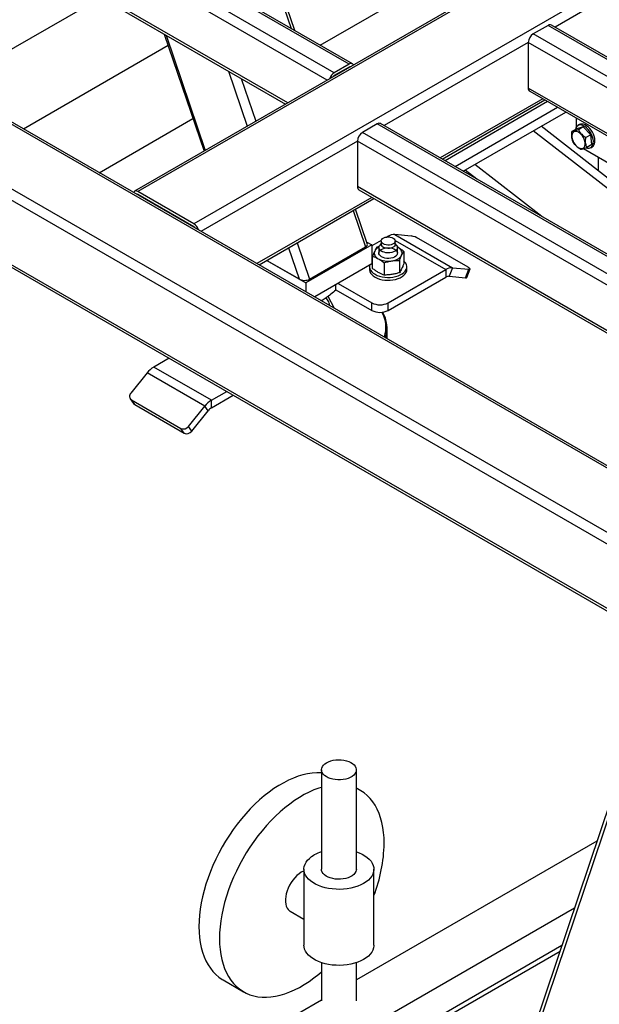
# Model space of a CAD drawing. Header units: millimetres. Extents: x 0 to 841, y 0 to 594.
# Tile 44 of 190: x 642 to 657, y 127 to 151. Entities that reach past the tile are written whole.
import ezdxf

# ---------------------------------------------------------------- set-up
doc = ezdxf.new("R2010")
doc.units = ezdxf.units.MM
doc.layers.add('TRAIT-FORT', color=4, linetype='Continuous', lineweight=25)

msp = doc.modelspace()

# ---------------------------------------------------------------- linework, layer by layer
at = {"layer": 'TRAIT-FORT', "color": 4, "linetype": 'Continuous', "lineweight": 25}
for p, q in [((688.827, 171.913), (645.188, 146.721)), ((688.912, 171.905), (645.274, 146.712)), ((690.286, 171.111), (646.648, 145.919)), ((659.295, 136.892), (626.606, 155.763)), ((659.295, 138.478), (629.354, 155.763)), ((659.295, 138.536), (629.525, 155.722)), ((659.295, 136.612), (626.364, 155.623)), ((659.295, 135.026), (626.364, 154.037)), ((650.452, 149.842), (642.977, 154.157)), ((650.538, 149.851), (643.063, 154.166)), ((626.435, 153.938), (659.295, 134.968)), ((650.089, 149.632), (642.614, 153.947)), ((649.917, 149.451), (642.492, 153.737)), ((648.27, 152.967), (649.033, 150.72)), ((649.123, 150.667), (648.33, 153.002)), ((659.093, 152.824), (655.506, 150.754)), ((648.947, 148.891), (642.492, 152.618)), ((642.528, 152.539), (648.897, 148.862)), ((649.746, 150.308), (652.162, 151.702)), ((640.617, 149.319), (644.362, 151.48)), ((655.335, 150.795), (654.971, 150.585)), ((667.861, 143.563), (655.335, 150.795)), ((667.946, 143.572), (655.421, 150.803)), ((645.918, 150.582), (646.895, 147.706)), ((645.963, 150.556), (646.925, 147.724)), ((654.85, 150.375), (651.314, 148.333)), ((654.85, 150.375), (654.85, 149.255)), ((667.326, 143.173), (654.85, 150.375)), ((667.497, 143.354), (654.971, 150.585)), ((646.015, 150.298), (642.468, 148.25)), ((647.491, 149.674), (647.952, 148.317)), ((650.452, 149.842), (650.089, 149.632)), ((650.452, 149.772), (650.089, 149.562)), ((650.463, 149.766), (650.452, 149.772)), ((647.807, 149.492), (648.164, 148.439)), ((666.356, 142.613), (654.85, 149.255)), ((654.886, 149.176), (666.306, 142.584)), ((655.204, 148.993), (652.688, 147.54)), ((652.738, 147.511), (655.254, 148.964)), ((655.325, 148.923), (652.809, 147.47)), ((653.052, 147.33), (655.568, 148.783)), ((644.325, 147.178), (646.623, 148.505)), ((653.254, 147.214), (655.77, 148.666)), ((656.022, 148.52), (656.022, 148.286)), ((651.143, 148.374), (650.779, 148.165)), ((663.669, 141.143), (651.143, 148.374)), ((663.754, 141.152), (651.228, 148.383)), ((662.234, 142.555), (654.973, 148.206)), ((662.091, 142.924), (655.163, 148.316)), ((656.041, 148.257), (655.92, 148.188)), ((656.199, 148.304), (656.041, 148.257)), ((656.107, 148.358), (656.067, 148.335)), ((656.199, 148.304), (656.078, 148.234)), ((656.199, 148.304), (656.382, 148.11)), ((650.658, 147.955), (646.819, 145.738)), ((650.658, 147.955), (650.658, 146.835)), ((663.134, 140.753), (650.658, 147.955)), ((663.305, 140.933), (650.779, 148.165)), ((656.382, 148.11), (656.261, 148.04)), ((656.406, 147.868), (656.382, 148.11)), ((656.205, 147.771), (657.1, 147.254)), ((656.406, 147.868), (656.285, 147.798)), ((656.381, 147.791), (656.421, 147.814)), ((656.561, 147.565), (656.561, 147.228)), ((653.591, 147.019), (653.304, 147.243)), ((655.185, 146.099), (653.54, 147.379)), ((662.164, 140.193), (650.658, 146.835)), ((650.693, 146.756), (662.113, 140.164)), ((645.274, 146.642), (645.263, 146.636)), ((646.648, 145.919), (645.274, 146.712)), ((646.648, 145.849), (645.274, 146.642)), ((651.012, 146.572), (648.193, 144.945)), ((648.243, 144.916), (651.062, 146.543)), ((650.898, 145.441), (650.612, 146.284)), ((650.551, 146.248), (650.855, 145.354)), ((646.648, 145.849), (646.637, 145.843)), ((651.412, 145.616), (651.382, 145.599)), ((651.412, 145.616), (651.442, 145.599)), ((651.574, 145.659), (652.988, 144.843)), ((651.974, 145.623), (651.574, 145.659)), ((653.374, 144.858), (652.162, 145.557)), ((648.965, 145.333), (649.225, 144.569)), ((649.177, 145.455), (649.481, 144.561)), ((651.011, 145.404), (649.395, 144.471)), ((649.481, 144.561), (650.855, 145.354)), ((650.886, 145.476), (651.011, 145.404)), ((651.24, 145.517), (651.011, 145.385)), ((651.011, 145.404), (651.011, 144.937)), ((651.191, 145.365), (651.132, 145.349)), ((651.184, 145.341), (651.184, 145.203)), ((651.238, 145.439), (651.203, 145.394)), ((651.238, 145.499), (651.238, 145.418)), ((651.584, 145.517), (652.826, 144.8)), ((651.586, 145.418), (651.586, 145.499)), ((651.621, 145.394), (651.586, 145.439)), ((651.655, 145.343), (651.636, 145.353)), ((651.655, 145.343), (651.64, 145.351)), ((651.641, 145.203), (651.641, 145.341)), ((651.03, 144.826), (651.03, 145.128)), ((651.795, 145.247), (651.795, 144.944)), ((648.433, 145.026), (649.395, 144.471)), ((648.433, 145.026), (649.225, 144.569)), ((651.011, 144.937), (649.609, 144.128)), ((650.955, 144.87), (650.955, 144.8)), ((651.31, 144.967), (651.31, 144.664)), ((651.692, 145.026), (651.692, 144.723)), ((651.869, 144.8), (651.869, 144.87)), ((652.988, 144.843), (652.907, 144.635)), ((652.988, 144.843), (653.388, 144.807)), ((653.307, 144.599), (653.388, 144.807)), ((653.339, 144.605), (653.42, 144.814)), ((651.412, 143.983), (652.826, 144.8)), ((651.412, 143.796), (652.826, 144.613)), ((652.826, 144.8), (652.826, 144.613)), ((652.907, 144.635), (653.307, 144.599)), ((649.395, 144.471), (649.395, 144.251)), ((650.129, 144.294), (650.129, 144.427)), ((650.184, 144.459), (651.008, 143.983)), ((650.095, 143.847), (649.936, 144.141)), ((650.129, 144.304), (651.008, 143.796)), ((651.008, 143.796), (651.008, 143.983)), ((651.412, 143.796), (651.412, 143.983)), ((651.387, 143.102), (651.387, 143.356)), ((646.036, 142.622), (645.661, 142.406)), ((647.075, 141.59), (645.661, 142.406)), ((645.499, 142.263), (645.099, 141.765)), ((646.914, 141.446), (645.499, 142.263)), ((647.075, 141.59), (647.45, 141.806)), ((647.075, 141.403), (647.611, 141.713)), ((645.084, 141.625), (645.164, 141.51)), ((645.113, 141.598), (646.325, 140.898)), ((645.194, 141.483), (645.113, 141.598)), ((645.194, 141.483), (646.406, 140.783)), ((646.514, 140.949), (646.914, 141.446)), ((646.994, 141.331), (646.914, 141.446)), ((647.075, 141.403), (647.075, 141.59)), ((646.594, 140.834), (646.994, 141.331)), ((646.594, 140.834), (646.514, 140.949)), ((646.406, 140.783), (646.325, 140.898)), ((657.768, 134.438), (654.13, 123.607)), ((657.838, 134.397), (654.181, 123.513)), ((649.775, 132.518), (649.775, 130.078)), ((650.632, 130.078), (650.632, 132.518)), ((650.723, 132.017), (650.632, 132.07)), ((656.535, 130.767), (650.632, 127.359)), ((649.346, 130.078), (649.346, 128.211)), ((651.06, 128.211), (651.06, 130.078)), ((637.63, 118.534), (655.985, 129.13)), ((649.008, 129.048), (649.346, 128.853)), ((633.257, 115.269), (655.676, 128.211)), ((633.358, 115.21), (655.628, 128.066)), ((649.775, 127.783), (649.775, 126.847)), ((650.632, 126.847), (650.632, 127.783)), ((647.361, 127.36), (647.866, 127.069)), ((649.775, 126.864), (637.059, 119.524))]:
    msp.add_line(p, q, dxfattribs=at)
at = {"layer": 'TRAIT-FORT', "color": 4, "linetype": 'Continuous', "lineweight": 25, "flags": 128}
for points in [[(655.921, 148.051), (655.928, 148.009), (655.943, 147.965), (655.963, 147.921), (655.989, 147.881), (656.019, 147.844), (656.052, 147.814), (656.086, 147.791), (656.119, 147.776), (656.152, 147.771), (656.181, 147.774), (656.206, 147.787), (656.225, 147.808), (656.239, 147.836), (656.245, 147.871), (656.244, 147.911), (656.237, 147.954), (656.222, 147.998), (656.202, 148.041), (656.176, 148.082), (656.146, 148.118), (656.113, 148.148), (656.079, 148.171), (656.045, 148.186), (656.013, 148.192), (655.984, 148.188), (655.959, 148.176), (655.94, 148.155), (655.926, 148.126), (655.92, 148.091), (655.921, 148.051)], [(656.019, 148.28), (656.007, 148.243), (656.006, 148.237)], [(656.26, 147.789), (656.266, 147.787), (656.304, 147.777), (656.34, 147.777), (656.372, 147.786), (656.399, 147.804), (656.421, 147.83), (656.436, 147.864), (656.444, 147.904), (656.446, 147.949), (656.44, 147.998), (656.427, 148.049), (656.408, 148.1), (656.383, 148.15), (656.353, 148.198), (656.318, 148.241), (656.281, 148.278), (656.241, 148.309), (656.202, 148.331), (656.162, 148.345), (656.125, 148.35), (656.091, 148.345), (656.062, 148.332), (656.037, 148.31), (656.019, 148.28), (656.019, 148.28)], [(656.421, 147.814), (656.439, 147.827), (656.461, 147.853), (656.476, 147.887), (656.485, 147.927), (656.486, 147.972), (656.48, 148.021), (656.468, 148.072), (656.448, 148.124), (656.423, 148.174), (656.393, 148.221), (656.358, 148.264), (656.321, 148.302), (656.282, 148.332), (656.242, 148.354), (656.203, 148.368), (656.166, 148.373), (656.132, 148.369), (656.107, 148.358)], [(651.535, 145.571), (651.561, 145.551), (651.579, 145.529), (651.586, 145.505), (651.584, 145.481), (651.571, 145.458), (651.549, 145.437), (651.52, 145.42), (651.484, 145.408), (651.444, 145.4), (651.402, 145.399), (651.36, 145.403), (651.322, 145.413), (651.289, 145.428), (651.263, 145.447), (651.246, 145.469), (651.238, 145.493), (651.241, 145.518), (651.253, 145.541), (651.275, 145.561), (651.305, 145.579), (651.341, 145.591), (651.381, 145.598), (651.423, 145.6), (651.464, 145.595), (651.502, 145.586), (651.535, 145.571)], [(651.621, 145.394), (651.627, 145.386), (651.639, 145.359), (651.64, 145.33), (651.631, 145.302), (651.611, 145.276), (651.582, 145.253), (651.545, 145.234), (651.502, 145.22), (651.455, 145.211), (651.406, 145.209), (651.357, 145.213), (651.311, 145.223), (651.269, 145.238), (651.234, 145.258), (651.207, 145.282), (651.19, 145.309), (651.184, 145.337), (651.188, 145.366), (651.202, 145.393), (651.203, 145.394)], [(651.252, 145.11), (651.221, 145.133), (651.199, 145.158), (651.187, 145.185), (651.186, 145.214), (651.195, 145.242), (651.214, 145.268), (651.243, 145.291), (651.28, 145.31), (651.322, 145.324), (651.369, 145.332), (651.418, 145.334), (651.467, 145.33), (651.513, 145.321), (651.554, 145.305), (651.589, 145.285), (651.616, 145.261), (651.633, 145.235), (651.639, 145.207), (651.635, 145.178), (651.621, 145.151), (651.597, 145.127), (651.564, 145.106), (651.524, 145.089), (651.479, 145.078), (651.431, 145.072), (651.381, 145.073), (651.334, 145.08), (651.29, 145.093), (651.252, 145.11)], [(651.586, 145.418), (651.584, 145.4), (651.571, 145.376), (651.549, 145.356), (651.52, 145.339), (651.484, 145.326), (651.444, 145.319), (651.402, 145.317), (651.36, 145.322), (651.322, 145.332), (651.289, 145.347)], [(651.743, 145.152), (651.752, 145.177), (651.755, 145.203), (651.752, 145.229), (651.743, 145.254), (651.729, 145.279), (651.709, 145.302), (651.684, 145.324), (651.655, 145.343)], [(651.081, 145.254), (651.072, 145.229), (651.069, 145.203), (651.072, 145.177), (651.081, 145.152), (651.095, 145.127), (651.115, 145.104), (651.14, 145.083), (651.17, 145.063)], [(651.501, 145.012), (651.543, 145.02), (651.584, 145.032), (651.621, 145.046), (651.655, 145.063), (651.684, 145.083), (651.709, 145.104), (651.729, 145.127), (651.743, 145.152)], [(650.96, 144.907), (650.958, 144.899), (650.955, 144.86), (650.963, 144.82), (650.981, 144.782), (651.008, 144.746), (651.044, 144.713), (651.089, 144.683)], [(651.03, 145.014), (651.025, 145.01), (651.011, 144.997)], [(651.089, 144.683), (651.141, 144.657), (651.199, 144.636), (651.261, 144.62), (651.327, 144.61), (651.395, 144.606), (651.463, 144.607), (651.53, 144.615), (651.595, 144.628), (651.655, 144.646), (651.71, 144.669), (651.759, 144.697), (651.799, 144.729), (651.831, 144.764), (651.854, 144.801), (651.866, 144.84), (651.869, 144.879), (651.861, 144.919), (651.844, 144.957), (651.816, 144.993), (651.795, 145.014)], [(653.388, 144.807), (653.403, 144.807), (653.414, 144.809), (653.419, 144.813), (653.42, 144.819), (653.416, 144.826), (653.406, 144.836), (653.392, 144.846), (653.374, 144.858)], [(650.955, 144.8), (650.955, 144.79), (650.963, 144.75), (650.981, 144.712), (651.008, 144.676), (651.044, 144.643), (651.089, 144.613)], [(651.089, 144.613), (651.141, 144.587), (651.199, 144.566), (651.261, 144.55), (651.327, 144.54), (651.395, 144.536), (651.463, 144.537), (651.53, 144.545), (651.595, 144.558), (651.655, 144.576), (651.71, 144.6), (651.759, 144.627), (651.799, 144.659), (651.831, 144.694), (651.854, 144.731), (651.866, 144.77), (651.869, 144.8)], [(653.307, 144.599), (653.322, 144.598), (653.333, 144.6), (653.339, 144.604), (653.339, 144.605)], [(649.941, 144.03), (649.91, 144.077), (649.887, 144.104)], [(645.164, 141.51), (645.176, 141.497), (645.194, 141.483)], [(649.9, 132.693), (649.95, 132.717), (650.006, 132.737), (650.066, 132.752), (650.13, 132.761), (650.195, 132.765), (650.261, 132.763), (650.325, 132.755), (650.386, 132.741), (650.443, 132.723), (650.495, 132.699), (650.539, 132.671), (650.576, 132.64), (650.604, 132.606), (650.622, 132.569), (650.631, 132.532), (650.63, 132.494), (650.619, 132.457), (650.598, 132.421), (650.567, 132.387), (650.529, 132.357), (650.482, 132.33), (650.429, 132.307), (650.371, 132.29), (650.309, 132.278), (650.244, 132.271), (650.179, 132.271), (650.114, 132.276), (650.051, 132.286), (649.991, 132.303), (649.937, 132.324), (649.889, 132.35), (649.848, 132.379), (649.816, 132.412), (649.792, 132.448), (649.779, 132.485), (649.775, 132.522), (649.781, 132.56), (649.797, 132.597), (649.823, 132.632), (649.858, 132.664), (649.9, 132.693)], [(649.775, 132.44), (649.765, 132.441), (649.658, 132.442), (649.548, 132.435), (649.436, 132.418), (649.322, 132.392), (649.205, 132.358), (649.087, 132.314), (648.969, 132.262), (648.849, 132.201), (648.729, 132.132), (648.61, 132.055), (648.491, 131.97), (648.373, 131.877), (648.257, 131.778), (648.142, 131.671), (648.03, 131.558), (647.92, 131.439), (647.814, 131.315), (647.711, 131.185), (647.611, 131.05), (647.516, 130.911), (647.425, 130.769), (647.34, 130.623), (647.259, 130.474), (647.183, 130.323), (647.113, 130.171), (647.05, 130.017), (646.992, 129.862), (646.94, 129.708), (646.895, 129.554), (646.857, 129.4), (646.825, 129.249), (646.801, 129.099), (646.783, 128.952), (646.772, 128.809), (646.769, 128.668), (646.772, 128.532), (646.783, 128.401), (646.801, 128.274), (646.825, 128.153), (646.857, 128.038), (646.895, 127.929), (646.94, 127.827), (646.992, 127.732), (647.05, 127.644), (647.113, 127.564), (647.183, 127.492), (647.259, 127.428), (647.34, 127.373), (647.361, 127.36)], [(649.775, 132.086), (649.71, 132.066), (649.592, 132.023), (649.474, 131.97), (649.354, 131.91), (649.234, 131.84), (649.115, 131.763), (648.996, 131.678), (648.878, 131.586), (648.762, 131.486), (648.647, 131.38), (648.535, 131.267), (648.425, 131.148), (648.319, 131.023), (648.216, 130.893), (648.116, 130.759), (648.021, 130.62), (647.931, 130.477), (647.845, 130.331), (647.764, 130.183), (647.688, 130.032), (647.619, 129.879), (647.555, 129.725), (647.497, 129.571), (647.445, 129.416), (647.4, 129.262), (647.362, 129.109), (647.33, 128.957), (647.306, 128.808), (647.288, 128.661), (647.277, 128.517), (647.274, 128.377), (647.277, 128.241), (647.288, 128.109), (647.306, 127.982), (647.33, 127.861), (647.362, 127.746), (647.4, 127.637), (647.445, 127.535), (647.497, 127.44), (647.555, 127.352), (647.619, 127.272), (647.688, 127.2), (647.764, 127.137), (647.845, 127.081), (647.931, 127.034), (648.021, 126.997), (648.116, 126.968), (648.216, 126.948), (648.319, 126.937), (648.425, 126.935), (648.535, 126.943), (648.647, 126.959), (648.762, 126.985), (648.878, 127.02), (648.996, 127.063), (649.115, 127.116), (649.234, 127.176), (649.354, 127.246), (649.474, 127.323), (649.592, 127.408), (649.71, 127.5), (649.775, 127.554)], [(651.314, 130.709), (651.311, 130.845), (651.3, 130.977), (651.283, 131.104), (651.258, 131.225), (651.226, 131.34), (651.188, 131.449), (651.143, 131.551), (651.092, 131.646), (651.034, 131.734), (650.97, 131.814), (650.9, 131.886), (650.825, 131.95), (650.744, 132.005), (650.658, 132.052), (650.632, 132.064)], [(650.632, 130.506), (650.703, 130.48), (650.776, 130.446), (650.841, 130.408), (650.899, 130.366), (650.949, 130.321), (650.991, 130.273), (651.023, 130.223), (651.045, 130.171), (651.058, 130.118), (651.06, 130.064), (651.053, 130.011), (651.035, 129.958), (651.008, 129.907), (650.971, 129.858), (650.926, 129.811), (650.871, 129.768), (650.809, 129.728), (650.74, 129.692), (650.665, 129.661), (650.584, 129.634), (650.499, 129.613), (650.41, 129.597), (650.319, 129.587), (650.227, 129.583), (650.134, 129.584), (650.042, 129.592), (649.952, 129.605), (649.865, 129.623), (649.781, 129.647), (649.703, 129.676), (649.631, 129.709), (649.565, 129.747), (649.507, 129.789), (649.457, 129.834), (649.416, 129.882), (649.384, 129.932), (649.362, 129.984), (649.349, 130.037), (649.346, 130.091), (649.354, 130.144), (649.372, 130.197), (649.399, 130.248), (649.435, 130.297), (649.481, 130.344), (649.535, 130.388), (649.597, 130.428)], [(650.632, 130.078), (650.63, 130.054), (650.619, 130.017), (650.598, 129.981), (650.567, 129.947), (650.529, 129.917), (650.482, 129.89), (650.429, 129.867), (650.371, 129.85), (650.309, 129.838), (650.244, 129.831), (650.179, 129.831), (650.114, 129.836), (650.051, 129.846), (649.991, 129.863), (649.937, 129.884), (649.889, 129.91), (649.848, 129.939), (649.816, 129.972), (649.792, 130.008), (649.779, 130.045), (649.775, 130.078)], [(649.346, 130.036), (649.335, 130.031), (649.281, 130.002), (649.227, 129.964), (649.174, 129.92), (649.124, 129.868), (649.077, 129.811), (649.033, 129.749), (648.995, 129.683), (648.961, 129.615), (648.934, 129.545), (648.912, 129.476), (648.898, 129.407), (648.891, 129.341), (648.891, 129.279), (648.898, 129.221), (648.912, 129.17), (648.934, 129.124), (648.961, 129.087), (648.995, 129.057), (649.008, 129.048)], [(651.06, 128.211), (651.06, 128.198), (651.053, 128.144), (651.035, 128.092), (651.008, 128.041), (650.971, 127.991), (650.926, 127.945), (650.871, 127.901), (650.809, 127.861), (650.74, 127.826), (650.665, 127.794), (650.584, 127.768), (650.499, 127.747), (650.41, 127.731), (650.319, 127.721), (650.227, 127.717), (650.134, 127.718), (650.042, 127.725), (649.952, 127.738), (649.865, 127.757), (649.781, 127.781), (649.703, 127.809), (649.631, 127.843), (649.565, 127.881), (649.507, 127.923), (649.457, 127.968), (649.416, 128.016), (649.384, 128.066), (649.362, 128.118), (649.349, 128.171), (649.346, 128.211)]]:
    msp.add_lwpolyline(points, dxfattribs=at)
at = {"layer": 'TRAIT-FORT', "color": 4, "linetype": 'Continuous', "lineweight": 25}
for centre, radius, start, end in [((655.385, 150.724), 0.0862, 65.6929, 125.6176), ((655.113, 150.363), 0.263, 122.6055, 177.3945), ((650.5, 149.785), 0.0739, 31.4558, 129.7085), ((650.479, 149.733), 0.0473, 81.0531, 124.1615), ((650.232, 149.409), 0.265, 122.6962, 163.029), ((650.151, 149.461), 0.118, 121.6608, 144.2411), ((654.932, 149.244), 0.0822, 172.7442, 235.9436), ((651.193, 148.304), 0.0862, 65.6929, 125.6176), ((650.921, 147.943), 0.263, 122.6055, 177.3945), ((650.739, 146.824), 0.0822, 172.7442, 235.9436), ((645.227, 146.656), 0.0739, 50.2915, 148.5442), ((645.247, 146.603), 0.0473, 55.8385, 98.9469), ((646.504, 145.696), 0.265, 16.971, 57.3038), ((646.585, 145.749), 0.118, 35.7589, 58.3392), ((651.562, 145.379), 0.28, 87.6422, 122.3493), ((651.89, 145.085), 0.545, 60.1095, 81.2221), ((651.277, 145.148), 0.223, 114.6065, 151.5904), ((651.322, 145.424), 0.0845, 184.4583, 246.8619), ((651.412, 145.531), 0.526, 242.6428, 279.7711), ((652.976, 144.563), 0.28, 87.6422, 122.3493), ((652.901, 144.494), 0.14, 87.6422, 122.3493), ((649.711, 143.902), 0.263, 3.3065, 29.1082), ((651.21, 144.373), 0.439, 242.6097, 297.3903), ((651.21, 144.186), 0.439, 242.6097, 297.3903), ((650.62, 143.381), 0.738, 341.0645, 30.0593), ((650.635, 143.358), 0.751, 341.8194, 31.6953), ((645.968, 141.896), 0.595, 121.1059, 142.0213), ((645.175, 141.687), 0.108, 134.0004, 235.258), ((647.383, 141.08), 0.595, 121.1059, 142.0213), ((647.229, 141.148), 0.298, 121.1059, 142.0213), ((646.388, 141.04), 0.155, 246.028, 323.9743), ((646.469, 140.925), 0.155, 246.028, 323.9743), ((647.622, 130.778), 3.693, 338.5981, 358.9383), ((650.081, 129.575), 0.98, 108.2089, 119.5748)]:
    msp.add_arc(centre, radius, start, end, dxfattribs=at)
for centre, start_param, end_param in [((650.72, 145.432), 5.603089, 6.531735), ((649.346, 144.639), 4.032292, 5.603089)]:
    msp.add_ellipse(centre, major_axis=(0.181, -0.017), ratio=0.57082, start_param=start_param, end_param=end_param, dxfattribs=at)
for points, knots in [([(655.945, 147.946), (655.935, 147.973), (655.92, 148.018), (655.913, 148.092), (655.915, 148.146), (655.919, 148.178), (655.92, 148.188)], [0, 0, 0, 0, 0.385549, 0.637642, 0.896546, 1, 1, 1, 1]), ([(656.078, 148.234), (656.06, 148.228), (656.023, 148.214), (655.979, 148.2), (655.944, 148.191), (655.928, 148.189), (655.92, 148.188)], [0, 0, 0, 0, 0.264605, 0.534948, 0.765343, 1, 1, 1, 1]), ([(656.078, 148.234), (656.09, 148.215), (656.113, 148.176), (656.157, 148.123), (656.207, 148.078), (656.243, 148.052), (656.261, 148.04)], [0, 0, 0, 0, 0.264605, 0.534948, 0.765343, 1, 1, 1, 1]), ([(656.127, 147.752), (656.107, 147.766), (656.066, 147.795), (656.015, 147.844), (655.975, 147.895), (655.955, 147.929), (655.945, 147.946)], [0, 0, 0, 0, 0.264605, 0.534948, 0.765343, 1, 1, 1, 1]), ([(656.285, 147.798), (656.276, 147.826), (656.261, 147.871), (656.254, 147.945), (656.256, 147.998), (656.26, 148.031), (656.261, 148.04)], [0, 0, 0, 0, 0.385549, 0.637642, 0.896546, 1, 1, 1, 1]), ([(656.127, 147.752), (656.136, 147.753), (656.155, 147.756), (656.193, 147.766), (656.237, 147.781), (656.269, 147.793), (656.285, 147.798)], [0, 0, 0, 0, 0.264605, 0.534948, 0.765343, 1, 1, 1, 1]), ([(651.132, 145.349), (651.124, 145.335), (651.107, 145.308), (651.09, 145.272), (651.081, 145.254)], [0, 0, 0, 0, 0.4981655, 1, 1, 1, 1]), ([(651.795, 145.247), (651.771, 145.264), (651.725, 145.3), (651.678, 145.329), (651.655, 145.343)], [0, 0, 0, 0, 0.498165, 1, 1, 1, 1]), ([(651.081, 145.254), (651.072, 145.235), (651.055, 145.197), (651.038, 145.151), (651.03, 145.128)], [0, 0, 0, 0, 0.497844, 1, 1, 1, 1]), ([(651.03, 145.128), (651.053, 145.12), (651.099, 145.102), (651.146, 145.076), (651.17, 145.063)], [0, 0, 0, 0, 0.498165, 1, 1, 1, 1]), ([(651.17, 145.063), (651.193, 145.049), (651.24, 145.02), (651.286, 144.985), (651.31, 144.967)], [0, 0, 0, 0, 0.497844, 1, 1, 1, 1]), ([(651.692, 145.026), (651.701, 145.049), (651.718, 145.094), (651.735, 145.133), (651.743, 145.152)], [0, 0, 0, 0, 0.498165, 1, 1, 1, 1]), ([(651.743, 145.152), (651.752, 145.17), (651.769, 145.205), (651.786, 145.233), (651.795, 145.247)], [0, 0, 0, 0, 0.497844, 1, 1, 1, 1]), ([(651.17, 144.73), (651.146, 144.744), (651.099, 144.772), (651.053, 144.808), (651.03, 144.826)], [0, 0, 0, 0, 0.497844, 1, 1, 1, 1]), ([(651.31, 144.967), (651.341, 144.976), (651.405, 144.995), (651.469, 145.006), (651.501, 145.012)], [0, 0, 0, 0, 0.4981655, 1, 1, 1, 1]), ([(651.501, 145.012), (651.533, 145.016), (651.597, 145.025), (651.66, 145.025), (651.692, 145.026)], [0, 0, 0, 0, 0.4978438, 1, 1, 1, 1]), ([(651.743, 144.818), (651.735, 144.801), (651.718, 144.765), (651.701, 144.737), (651.692, 144.723)], [0, 0, 0, 0, 0.4978437, 1, 1, 1, 1]), ([(651.795, 144.944), (651.786, 144.922), (651.769, 144.876), (651.752, 144.838), (651.743, 144.818)], [0, 0, 0, 0, 0.498165, 1, 1, 1, 1]), ([(651.31, 144.664), (651.287, 144.673), (651.24, 144.691), (651.193, 144.717), (651.17, 144.73)], [0, 0, 0, 0, 0.498165, 1, 1, 1, 1]), ([(651.501, 144.678), (651.469, 144.674), (651.405, 144.666), (651.341, 144.665), (651.31, 144.664)], [0, 0, 0, 0, 0.497844, 1, 1, 1, 1]), ([(651.692, 144.723), (651.661, 144.714), (651.597, 144.696), (651.533, 144.684), (651.501, 144.678)], [0, 0, 0, 0, 0.498165, 1, 1, 1, 1]), ([(650.129, 144.294), (650.088, 144.26), (650.01, 144.193), (649.896, 144.11), (649.818, 144.058), (649.778, 144.036), (649.773, 144.033)], [0, 0, 0, 0, 0.3496958, 0.6622934, 0.9610173, 1, 1, 1, 1])]:
    msp.add_open_spline(points, degree=3, knots=knots, dxfattribs=at)

doc.saveas('drawing.dxf')
